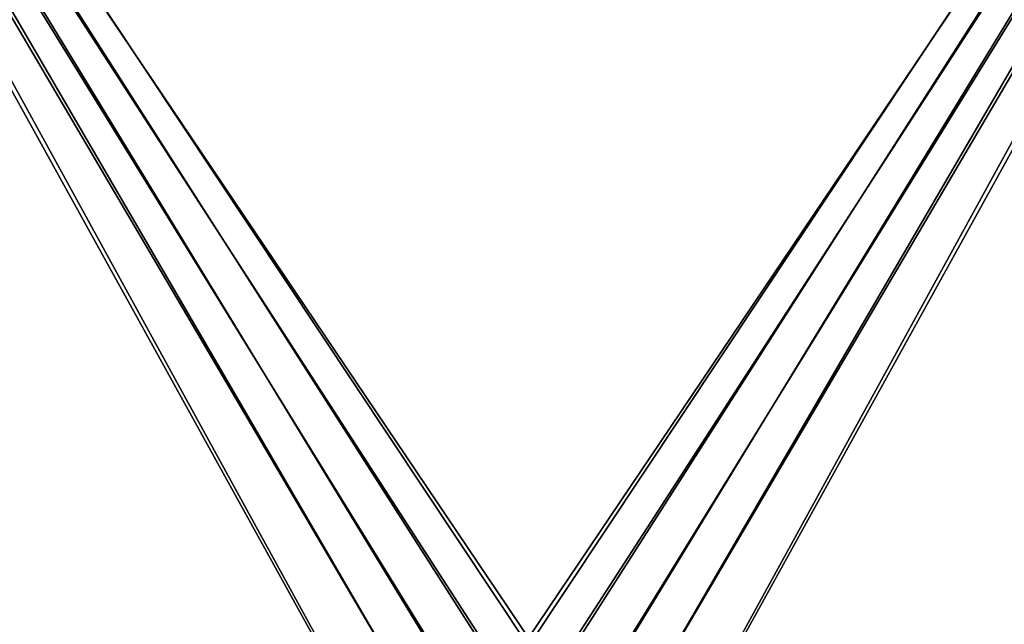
# Model space of a CAD drawing. Header units: metres. Extents: x 0 to 804, y -808 to 0.
# Tile 34 of 105: x 263 to 532, y -599 to -434. Entities that reach past the tile are written whole.
import ezdxf

# ---------------------------------------------------------------- set-up
doc = ezdxf.new("R2010")
doc.units = ezdxf.units.M

msp = doc.modelspace()

# ---------------------------------------------------------------- linework, layer by layer
at = {"layer": 'None012311'}
for points in [[(377.245544, -607.575745, 106.417328), (366.514679, -612.976318, 106.323059), (76.834984, -120.582596, 114.917824)], [(366.514679, -612.976318, 106.323059), (354.430603, -622.559387, 106.155792), (76.834984, -120.582596, 114.917824)], [(76.834984, -120.582596, 114.917824), (354.430603, -622.559387, 106.155792), (82.481255, -680.857727, 105.138191)], [(76.834984, -120.582596, 114.917824), (727.197449, -120.582596, 114.917824), (402.01651, -602.851624, 106.499786)], [(402.01651, -602.851624, 106.499786), (389.77063, -603.975037, 106.480179), (76.834984, -120.582596, 114.917824)], [(389.77063, -603.975037, 106.480179), (377.245544, -607.575745, 106.417328), (76.834984, -120.582596, 114.917824)], [(78.546486, -118.575203, 117.953323), (402.01651, -605.043579, 109.461983), (725.485901, -118.575211, 117.953323)], [(84.22982, -682.522278, 108.109589), (355.943726, -624.124634, 109.128922), (78.546486, -118.575203, 117.953323)], [(355.943726, -624.124634, 109.128922), (367.6427, -614.846802, 109.290871), (78.546486, -118.575203, 117.953323)], [(78.546486, -118.575203, 117.953323), (367.6427, -614.846802, 109.290871), (378.033203, -609.617432, 109.382149)], [(378.033203, -609.617432, 109.382149), (390.160004, -606.131226, 109.443001), (78.546486, -118.575203, 117.953323)], [(390.160004, -606.131226, 109.443001), (402.01651, -605.043579, 109.461983), (78.546486, -118.575203, 117.953323)], [(725.485901, -118.575211, 117.953323), (402.01651, -605.043579, 109.461983), (413.873016, -606.131226, 109.443001)], [(727.197449, -120.582596, 114.917824), (414.26239, -603.975037, 106.480179), (402.01651, -602.851624, 106.499786)], [(413.873016, -606.131226, 109.443001), (425.999847, -609.617432, 109.382149), (725.485901, -118.575211, 117.953323)], [(426.787506, -607.575745, 106.417328), (414.26239, -603.975037, 106.480179), (727.197449, -120.582596, 114.917824)], [(425.999847, -609.617432, 109.382149), (436.39032, -614.846802, 109.290871), (725.485901, -118.575211, 117.953323)], [(727.197449, -120.582596, 114.917824), (437.518372, -612.976318, 106.323059), (426.787506, -607.575745, 106.417328)], [(436.39032, -614.846802, 109.290871), (448.089294, -624.124634, 109.128922), (725.485901, -118.575211, 117.953323)], [(449.602417, -622.559387, 106.155792), (437.518372, -612.976318, 106.323059), (727.197449, -120.582596, 114.917824)], [(725.485901, -118.575211, 117.953323), (448.089294, -624.124634, 109.128922), (719.802612, -682.522278, 108.109589)], [(721.551147, -680.857727, 105.138191), (449.602417, -622.559387, 106.155792), (727.197449, -120.582596, 114.917824)]]:
    msp.add_3dface(points, dxfattribs=at)

doc.saveas('drawing.dxf')
